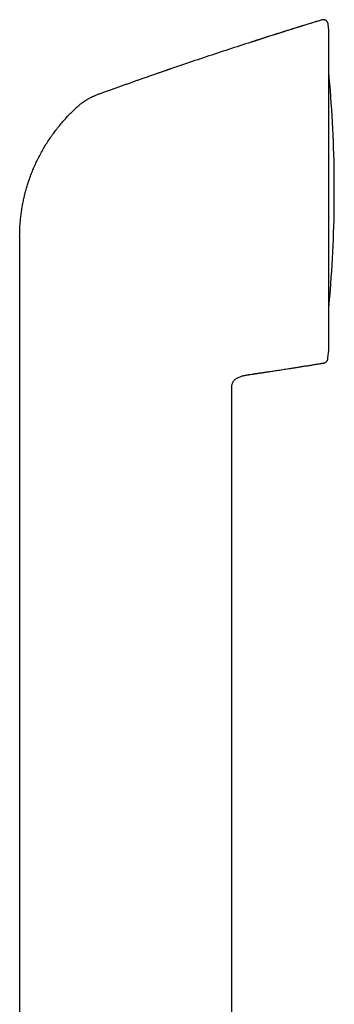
# Model space of a CAD drawing. Header units: millimetres. Extents: x 8 to 763, y 12 to 958.
# Tile 35 of 35: x 625 to 658, y 856 to 958. Entities that reach past the tile are written whole.
import ezdxf

# ---------------------------------------------------------------- set-up
doc = ezdxf.new("R2010")
doc.units = ezdxf.units.MM

msp = doc.modelspace()

# ---------------------------------------------------------------- linework, layer by layer
at = {"color": 7, "linetype": 'Continuous', "lineweight": 30}
for p, q in [((656.56, 958.29), (656.56, 958.29)), ((657.27, 957.23), (657.2, 957.86)), ((657.27, 957.21), (657.27, 957.22)), ((657.27, 923.81), (657.27, 957.21)), ((657.85, 938.74), (657.85, 942.27)), ((625.04, 935.69), (625.04, 923.03)), ((657.19, 923.03), (657.27, 923.79)), ((657.19, 923.03), (657.27, 923.78)), ((657.27, 923.79), (657.27, 923.81)), ((625.04, 923.03), (625.04, 826.55)), ((657.18, 922.92), (657.19, 923.03)), ((649.03, 921.29), (649.08, 921.3)), ((649.03, 921.29), (649.08, 921.3)), ((649.08, 921.3), (649.27, 921.32)), ((647.16, 830.73), (647.16, 919.84)), ((647.19, 920.24), (647.21, 920.3))]:
    msp.add_line(p, q, dxfattribs=at)
for centre, radius, start, end in [((656.97, 957.21), 0.3, 0, 2.4991), ((527.86, 940.51), 130, 0.7841, 5.477), ((656.85, 942.27), 1, 0, 0.7841), ((527.86, 940.51), 130, 354.523, 359.2159), ((656.85, 938.74), 1, 359.2159, 0), ((656.97, 923.81), 0.3, 355.1831, 0)]:
    msp.add_arc(centre, radius, start, end, dxfattribs=at)
for points, knots in [([(656.56, 958.29), (655.77, 958.05), (654.2, 957.57), (651.84, 956.83), (649.48, 956.07), (647.13, 955.31), (644.78, 954.53), (642.66, 953.82), (641.32, 953.37), (640.77, 953.17)], [0, 0, 0, 0, 0.14891, 0.29782, 0.446729, 0.595639, 0.744549, 0.893459, 1, 1, 1, 1]), ([(656.56, 958.29), (656.5, 958.27), (656.29, 958.2), (655.92, 958.09), (655.45, 957.95), (655, 957.81), (654.57, 957.67), (654.16, 957.55), (653.77, 957.43), (653.4, 957.31), (653.04, 957.2), (652.7, 957.09), (652.37, 956.98), (652.06, 956.89), (651.76, 956.79), (651.49, 956.71), (651.23, 956.62), (650.99, 956.55), (650.78, 956.48), (650.6, 956.42), (650.42, 956.37), (650.26, 956.32), (650.12, 956.27), (649.99, 956.23), (649.87, 956.19), (649.77, 956.16), (649.68, 956.13), (649.62, 956.11), (649.56, 956.09), (649.52, 956.08), (649.48, 956.06), (649.45, 956.05), (649.42, 956.04), (649.38, 956.03), (649.35, 956.02), (649.31, 956.01), (649.27, 956), (649.24, 955.99), (649.21, 955.98), (649.2, 955.98), (649.19, 955.98)], [0, 0, 0, 0, 0.021821, 0.085347, 0.146595, 0.205567, 0.262263, 0.31573, 0.367002, 0.416079, 0.46296, 0.508535, 0.551824, 0.592828, 0.631546, 0.667978, 0.702126, 0.733987, 0.760448, 0.785095, 0.807929, 0.828948, 0.848154, 0.865252, 0.8806, 0.894198, 0.906047, 0.913859, 0.920674, 0.926972, 0.931639, 0.936349, 0.941186, 0.946225, 0.953369, 0.961124, 0.969593, 0.978857, 0.988977, 1, 1, 1, 1]), ([(657.2, 957.87), (657.2, 957.88), (657.2, 957.92), (657.18, 957.97), (657.16, 958.02), (657.14, 958.06), (657.11, 958.11), (657.07, 958.16), (657.03, 958.2), (656.98, 958.23), (656.93, 958.26), (656.88, 958.28), (656.82, 958.3), (656.77, 958.31), (656.71, 958.32), (656.66, 958.31), (656.61, 958.31), (656.58, 958.3), (656.56, 958.29)], [0, 0, 0, 0, 0.05595, 0.11427, 0.174787, 0.237264, 0.301403, 0.366849, 0.433195, 0.5, 0.566805, 0.633151, 0.698597, 0.762736, 0.825213, 0.88573, 0.94405, 1, 1, 1, 1]), ([(656.56, 958.29), (656.56, 958.29), (656.56, 958.29), (656.56, 958.29), (656.56, 958.29), (656.56, 958.29)], [0, 0, 0, 0, 0.2989931, 0.6686036, 1, 1, 1, 1]), ([(640.77, 953.18), (640.75, 953.17), (640.73, 953.16), (640.69, 953.15), (640.66, 953.14), (640.63, 953.13), (640.61, 953.12), (640.59, 953.11), (640.57, 953.1), (640.54, 953.09), (640.52, 953.08), (640.48, 953.07), (640.44, 953.06), (640.39, 953.04), (640.31, 953.01), (640.22, 952.98), (640.12, 952.95), (640, 952.91), (639.86, 952.86), (639.72, 952.81), (639.55, 952.75), (639.38, 952.69), (639.19, 952.63), (639, 952.56), (638.79, 952.49), (638.57, 952.41), (638.34, 952.33), (638.1, 952.25), (637.85, 952.16), (637.57, 952.06), (637.25, 951.95), (636.91, 951.83), (636.54, 951.7), (636.18, 951.57), (635.81, 951.44), (635.44, 951.31), (635.06, 951.18), (634.67, 951.04), (634.26, 950.89), (633.84, 950.74), (633.45, 950.6), (633.21, 950.51), (633.1, 950.48)], [0, 0, 0, 0, 0.012991, 0.024222, 0.03372, 0.039732, 0.044821, 0.049035, 0.052455, 0.055234, 0.058539, 0.062676, 0.067773, 0.075011, 0.083582, 0.095234, 0.10869, 0.12395, 0.141015, 0.159885, 0.180174, 0.202203, 0.225973, 0.251483, 0.277339, 0.304766, 0.333764, 0.364335, 0.396476, 0.430189, 0.47194, 0.515873, 0.561988, 0.610286, 0.655253, 0.701959, 0.750405, 0.80059, 0.852515, 0.906178, 0.96158, 1, 1, 1, 1]), ([(632.66, 950.29), (632.74, 950.33), (632.88, 950.4), (633.03, 950.45), (633.1, 950.48)], [0, 0, 0, 0, 0.5004397, 1, 1, 1, 1]), ([(633.1, 950.48), (633.1, 950.48), (633.1, 950.48), (633.1, 950.48), (633.1, 950.48)], [0, 0, 0, 0, 0.4555297, 1, 1, 1, 1]), ([(632.66, 950.29), (632.6, 950.26), (632.49, 950.2), (632.32, 950.11), (632.17, 950.02), (632.06, 949.96), (632, 949.92), (631.97, 949.9), (631.94, 949.88), (631.91, 949.86), (631.88, 949.84), (631.85, 949.82), (631.82, 949.81), (631.79, 949.78), (631.75, 949.76), (631.7, 949.72), (631.64, 949.68), (631.57, 949.64), (631.5, 949.58), (631.42, 949.52), (631.33, 949.45), (631.26, 949.39), (631.19, 949.33), (631.09, 949.24), (630.95, 949.12), (630.83, 949.01), (630.77, 948.95)], [0, 0, 0, 0, 0.0875596, 0.1689851, 0.2440134, 0.3124699, 0.3286526, 0.3444241, 0.3597856, 0.3747382, 0.3892829, 0.4034211, 0.4162215, 0.4336728, 0.4547226, 0.4793727, 0.510188, 0.5452599, 0.5846053, 0.628246, 0.6762082, 0.7226633, 0.7560573, 0.7894977, 0.8947892, 1, 1, 1, 1]), ([(626.26, 942.23), (626.33, 942.41), (626.47, 942.77), (626.71, 943.3), (626.96, 943.83), (627.23, 944.35), (627.51, 944.86), (627.82, 945.35), (628.13, 945.84), (628.47, 946.32), (628.81, 946.79), (629.18, 947.25), (629.55, 947.69), (629.94, 948.13), (630.35, 948.55), (630.63, 948.81), (630.77, 948.95)], [0, 0, 0, 0, 0.071429, 0.142858, 0.214286, 0.285714, 0.357143, 0.428572, 0.500001, 0.571431, 0.642859, 0.714287, 0.785714, 0.857142, 0.928571, 1, 1, 1, 1]), ([(625.04, 935.69), (625.05, 935.87), (625.05, 936.23), (625.07, 936.76), (625.11, 937.29), (625.17, 937.83), (625.24, 938.36), (625.32, 938.88), (625.42, 939.4), (625.53, 939.89), (625.65, 940.36), (625.78, 940.84), (625.93, 941.3), (626.09, 941.77), (626.2, 942.08), (626.26, 942.23)], [0, 0, 0, 0, 0.08, 0.16, 0.24, 0.32, 0.4, 0.479999, 0.559998, 0.633331, 0.706665, 0.779999, 0.853333, 0.926666, 1, 1, 1, 1]), ([(656.76, 922.49), (656.79, 922.5), (656.85, 922.51), (656.93, 922.55), (657, 922.6), (657.06, 922.66), (657.11, 922.73), (657.15, 922.8), (657.17, 922.87), (657.18, 922.92), (657.18, 922.94)], [0, 0, 0, 0, 0.132564, 0.267022, 0.401143, 0.532718, 0.659763, 0.780677, 0.894313, 1, 1, 1, 1]), ([(656.76, 922.49), (656.79, 922.49), (656.84, 922.5), (656.91, 922.53), (656.98, 922.58), (657.05, 922.63), (657.1, 922.7), (657.14, 922.77), (657.17, 922.85), (657.18, 922.9), (657.18, 922.93)], [0, 0, 0, 0, 0.119158, 0.243186, 0.370688, 0.5, 0.629312, 0.756814, 0.880842, 1, 1, 1, 1]), ([(657.18, 922.93), (657.18, 922.93), (657.18, 922.93), (657.18, 922.94), (657.18, 922.94)], [0, 0, 0, 0, 0.871592, 1, 1, 1, 1]), ([(649.27, 921.32), (649.29, 921.33), (649.31, 921.33), (649.36, 921.34), (649.41, 921.35), (649.46, 921.35), (649.52, 921.36), (649.58, 921.37), (649.64, 921.38), (649.7, 921.39), (649.77, 921.4), (649.86, 921.41), (649.97, 921.43), (650.09, 921.45), (650.23, 921.47), (650.37, 921.49), (650.53, 921.52), (650.71, 921.54), (650.89, 921.57), (651.1, 921.6), (651.33, 921.63), (651.59, 921.67), (651.86, 921.72), (652.15, 921.76), (652.46, 921.81), (652.78, 921.86), (653.11, 921.91), (653.46, 921.96), (653.83, 922.02), (654.22, 922.08), (654.62, 922.15), (655.05, 922.21), (655.49, 922.28), (655.95, 922.36), (656.37, 922.42), (656.65, 922.47), (656.76, 922.49)], [0, 0, 0, 0, 0.0143696, 0.0269939, 0.0381025, 0.0480307, 0.0572435, 0.0640355, 0.0710048, 0.0788058, 0.087823, 0.1001899, 0.1142925, 0.1301309, 0.1477049, 0.1670147, 0.1876692, 0.2099979, 0.2340008, 0.2596779, 0.2910024, 0.324504, 0.3601828, 0.3980386, 0.4380715, 0.4795086, 0.5230456, 0.5686825, 0.6164192, 0.6672947, 0.7203565, 0.7756046, 0.8330389, 0.8926594, 0.954466, 1, 1, 1, 1]), ([(656.76, 922.49), (656.76, 922.49), (656.76, 922.49), (656.76, 922.49), (656.76, 922.49)], [0, 0, 0, 0, 0.940603, 1, 1, 1, 1]), ([(656.76, 922.49), (656.76, 922.49), (656.76, 922.49), (656.76, 922.49), (656.76, 922.49)], [0, 0, 0, 0, 0.735834, 1, 1, 1, 1]), ([(647.18, 920.13), (647.18, 920.15), (647.18, 920.2), (647.2, 920.3), (647.24, 920.4), (647.29, 920.51), (647.35, 920.6), (647.42, 920.69), (647.5, 920.77), (647.59, 920.84), (647.69, 920.9), (647.8, 920.96), (647.94, 921.03), (648.1, 921.09), (648.26, 921.14), (648.43, 921.18), (648.59, 921.22), (648.76, 921.25), (648.91, 921.27), (649, 921.28), (649.03, 921.29)], [0, 0, 0, 0, 0.024992, 0.072724, 0.120482, 0.168177, 0.215922, 0.263803, 0.31166, 0.359331, 0.406992, 0.454738, 0.526406, 0.598144, 0.669842, 0.741461, 0.812947, 0.884392, 0.955857, 1, 1, 1, 1]), ([(647.16, 919.84), (647.16, 919.88), (647.16, 919.96), (647.17, 920.05), (647.17, 920.11), (647.18, 920.13)], [0, 0, 0, 0, 0.40051, 0.800769, 1, 1, 1, 1])]:
    msp.add_open_spline(points, degree=3, knots=knots, dxfattribs=at)

doc.saveas('drawing.dxf')
